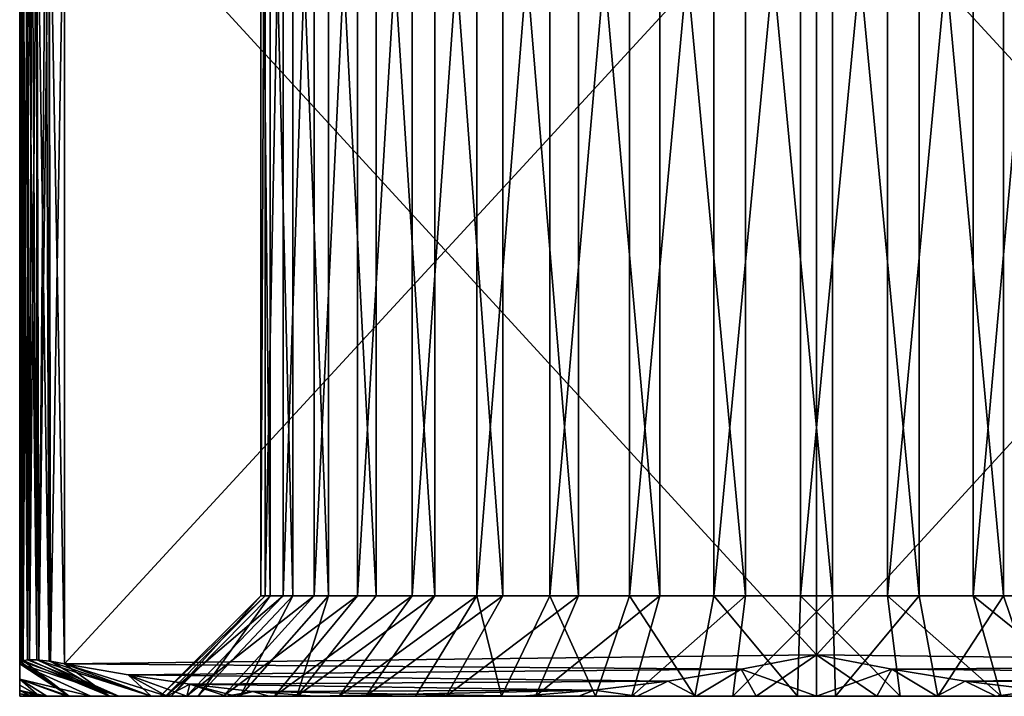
# Model space of a CAD drawing. Header units: metres. Extents: x -31 to 116, y -82 to 82.
# Tile 5 of 256: x -13 to 3, y -82 to -71. Entities that reach past the tile are written whole.
import ezdxf

# ---------------------------------------------------------------- set-up
doc = ezdxf.new("R2010")
doc.units = ezdxf.units.M
doc.layers.add('solid_80000000GA_10_1', color=7, linetype='CONTINUOUS')

msp = doc.modelspace()

# ---------------------------------------------------------------- linework, layer by layer
at = {"layer": 'solid_80000000GA_10_1'}
for points in [[(-9.154608, -80.315002, -1.721159), (-9.154608, -65, -1.721159), (-9.311148, -65, -0.267873)], [(-9.311148, -80.315002, -0.267873), (-9.311148, -65, -0.267873), (-9.238417, -65, 1.19201)], [(-9.311148, -80.315002, -0.267873), (-9.154608, -80.315002, -1.721159), (-9.311148, -65, -0.267873)], [(-9.238417, -80.315002, 1.19201), (-9.311148, -80.315002, -0.267873), (-9.238417, -65, 1.19201)], [(-9.238417, -80.315002, 1.19201), (-9.238417, -65, 1.19201), (-8.938205, -65, 2.622541)], [(-8.938205, -80.315002, 2.622541), (-9.238417, -80.315002, 1.19201), (-8.938205, -65, 2.622541)], [(-8.772651, -80.315002, -3.132065), (-8.772651, -65, -3.132065), (-9.154608, -65, -1.721159)], [(-9.154608, -80.315002, -1.721159), (-8.772651, -80.315002, -3.132065), (-9.154608, -65, -1.721159)], [(-8.938205, -80.315002, 2.622541), (-8.938205, -65, 2.622541), (-8.417905, -65, 3.988496)], [(-8.417905, -80.315002, 3.988496), (-8.938205, -80.315002, 2.622541), (-8.417905, -65, 3.988496)], [(-8.174682, -80.315002, -4.465849), (-8.174682, -65, -4.465849), (-8.772651, -65, -3.132065)], [(-8.772651, -80.315002, -3.132065), (-8.174682, -80.315002, -4.465849), (-8.772651, -65, -3.132065)], [(-8.417905, -80.315002, 3.988496), (-8.417905, -65, 3.988496), (-7.690328, -65, 5.256242)], [(-7.690328, -80.315002, 5.256242), (-8.417905, -80.315002, 3.988496), (-7.690328, -65, 5.256242)], [(-7.375425, -80.315002, -5.689669), (-7.375425, -65, -5.689669), (-8.174682, -65, -4.465849)], [(-8.174682, -80.315002, -4.465849), (-7.375425, -80.315002, -5.689669), (-8.174682, -65, -4.465849)], [(-7.690328, -80.315002, 5.256242), (-7.690328, -65, 5.256242), (-6.77339, -65, 6.394561)], [(-6.77339, -80.315002, 6.394561), (-7.690328, -80.315002, 5.256242), (-6.77339, -65, 6.394561)], [(-6.394561, -80.315002, -6.77339), (-6.394561, -65, -6.77339), (-7.375425, -65, -5.689669)], [(-7.375425, -80.315002, -5.689669), (-6.394561, -80.315002, -6.77339), (-7.375425, -65, -5.689669)], [(-6.77339, -80.315002, 6.394561), (-6.77339, -65, 6.394561), (-5.689669, -65, 7.375425)], [(-5.689669, -80.315002, 7.375425), (-6.77339, -80.315002, 6.394561), (-5.689669, -65, 7.375425)], [(-5.256242, -80.315002, -7.690328), (-5.256242, -65, -7.690328), (-6.394561, -65, -6.77339)], [(-6.394561, -80.315002, -6.77339), (-5.256242, -80.315002, -7.690328), (-6.394561, -65, -6.77339)], [(-5.689669, -80.315002, 7.375425), (-5.689669, -65, 7.375425), (-4.465849, -65, 8.174682)], [(-4.465849, -80.315002, 8.174682), (-5.689669, -80.315002, 7.375425), (-4.465849, -65, 8.174682)], [(-3.988496, -80.315002, -8.417905), (-3.988496, -65, -8.417905), (-5.256242, -65, -7.690328)], [(-5.256242, -80.315002, -7.690328), (-3.988496, -80.315002, -8.417905), (-5.256242, -65, -7.690328)], [(-4.465849, -80.315002, 8.174682), (-4.465849, -65, 8.174682), (-3.132065, -65, 8.772651)], [(-3.132065, -80.315002, 8.772651), (-4.465849, -80.315002, 8.174682), (-3.132065, -65, 8.772651)], [(-2.622541, -80.315002, -8.938205), (-2.622541, -65, -8.938205), (-3.988496, -65, -8.417905)], [(-3.988496, -80.315002, -8.417905), (-2.622541, -80.315002, -8.938205), (-3.988496, -65, -8.417905)], [(-3.132065, -80.315002, 8.772651), (-3.132065, -65, 8.772651), (-1.721159, -65, 9.154608)], [(-1.721159, -80.315002, 9.154608), (-3.132065, -80.315002, 8.772651), (-1.721159, -65, 9.154608)], [(-1.19201, -80.315002, -9.238417), (-1.19201, -65, -9.238417), (-2.622541, -65, -8.938205)], [(-2.622541, -80.315002, -8.938205), (-1.19201, -80.315002, -9.238417), (-2.622541, -65, -8.938205)], [(-1.721159, -80.315002, 9.154608), (-1.721159, -65, 9.154608), (-0.267873, -65, 9.311148)], [(-0.267873, -80.315002, 9.311148), (-1.721159, -80.315002, 9.154608), (-0.267873, -65, 9.311148)], [(0.267873, -80.315002, -9.311148), (0.267873, -65, -9.311148), (-1.19201, -65, -9.238417)], [(-1.19201, -80.315002, -9.238417), (0.267873, -80.315002, -9.311148), (-1.19201, -65, -9.238417)], [(-0.267873, -80.315002, 9.311148), (-0.267873, -65, 9.311148), (1.19201, -65, 9.238417)], [(1.19201, -80.315002, 9.238417), (-0.267873, -80.315002, 9.311148), (1.19201, -65, 9.238417)], [(1.721159, -80.315002, -9.154608), (1.721159, -65, -9.154608), (0.267873, -65, -9.311148)], [(0.267873, -80.315002, -9.311148), (1.721159, -80.315002, -9.154608), (0.267873, -65, -9.311148)], [(1.19201, -80.315002, 9.238417), (1.19201, -65, 9.238417), (2.622541, -65, 8.938205)], [(2.622541, -80.315002, 8.938205), (1.19201, -80.315002, 9.238417), (2.622541, -65, 8.938205)], [(3.132065, -80.315002, -8.772651), (3.132065, -65, -8.772651), (1.721159, -65, -9.154608)], [(1.721159, -80.315002, -9.154608), (3.132065, -80.315002, -8.772651), (1.721159, -65, -9.154608)], [(2.622541, -80.315002, 8.938205), (2.622541, -65, 8.938205), (3.988496, -65, 8.417905)], [(3.988496, -80.315002, 8.417905), (2.622541, -80.315002, 8.938205), (3.988496, -65, 8.417905)], [(4.465849, -80.315002, -8.174682), (4.465849, -65, -8.174682), (3.132065, -65, -8.772651)], [(3.132065, -80.315002, -8.772651), (4.465849, -80.315002, -8.174682), (3.132065, -65, -8.772651)], [(-13.317232, -67.580978, -7.153416), (-13.335076, -81.423027, -7.052669), (-13.35, -81.453682, -6.841601)], [(-13.35, -67.580978, -6.841601), (-13.317232, -67.580978, -7.153416), (-13.35, -81.453682, -6.841601)], [(-13.35, -67.580978, 6.841601), (-13.35, -67.580978, -6.841601), (-13.35, -81.453682, -6.841601)], [(-13.35, -67.580978, 6.841601), (-13.35, -81.453682, -6.841601), (-13.35, -81.453682, 6.841601)], [(-13.3175, -81.411728, 7.152156), (-13.35, -67.580978, 6.841601), (-13.35, -81.453682, 6.841601)], [(-13.317221, -67.580978, 7.15347), (-13.35, -67.580978, 6.841601), (-13.3175, -81.411728, 7.152156)], [(-13.317232, -67.580978, -7.153416), (-13.29919, -67.580986, -7.228705), (-13.335076, -81.423027, -7.052669)], [(-13.29919, -67.580986, -7.228705), (-13.290312, -81.40155, -7.26053), (-13.335076, -81.423027, -7.052669)], [(-13.317221, -67.580978, 7.15347), (-13.3175, -81.411728, 7.152156), (-13.221287, -81.390182, 7.449525)], [(-13.299185, -67.580986, 7.228724), (-13.317221, -67.580978, 7.15347), (-13.221287, -81.390182, 7.449525)], [(-13.29919, -67.580986, -7.228705), (-13.220337, -67.580986, -7.451664), (-13.290312, -81.40155, -7.26053)], [(-13.220317, -67.580986, 7.451709), (-13.299185, -67.580986, 7.228724), (-13.221287, -81.390182, 7.449525)], [(-13.220337, -67.580986, -7.451664), (-13.184956, -81.388008, -7.525629), (-13.290312, -81.40155, -7.26053)], [(-13.220317, -67.580986, 7.451709), (-13.221287, -81.390182, 7.449525), (-13.064702, -81.39003, 7.721657)], [(-13.220337, -67.580986, -7.451664), (-13.149355, -67.580986, -7.591053), (-13.184956, -81.388008, -7.525629)], [(-13.149352, -67.580986, 7.591056), (-13.220317, -67.580986, 7.451709), (-13.064702, -81.39003, 7.721657)], [(-13.063495, -67.580986, -7.72332), (-13.030804, -81.392258, -7.766643), (-13.184956, -81.388008, -7.525629)], [(-13.149355, -67.580986, -7.591053), (-13.063495, -67.580986, -7.72332), (-13.184956, -81.388008, -7.525629)], [(-13.063523, -67.580986, 7.723282), (-13.149352, -67.580986, 7.591056), (-13.064702, -81.39003, 7.721657)], [(-13.063523, -67.580986, 7.723282), (-13.064702, -81.39003, 7.721657), (-12.854859, -81.41143, 7.955269)], [(-12.910739, -67.580986, 7.902182), (-13.063523, -67.580986, 7.723282), (-12.854859, -81.41143, 7.955269)], [(-13.063495, -67.580986, -7.72332), (-12.910732, -67.580986, -7.902189), (-13.030804, -81.392258, -7.766643)], [(-12.853652, -67.580986, -7.956357), (-12.8337, -81.414314, -7.974002), (-13.030804, -81.392258, -7.766643)], [(-12.910732, -67.580986, -7.902189), (-12.853652, -67.580986, -7.956357), (-13.030804, -81.392258, -7.766643)], [(-12.853692, -67.580986, 7.956322), (-12.910739, -67.580986, 7.902182), (-12.854859, -81.41143, 7.955269)], [(-12.853692, -67.580986, 7.956322), (-12.854859, -81.41143, 7.955269), (-12.6, -81.453682, 8.140638)], [(-12.6, -67.580978, 8.140638), (-12.853692, -67.580986, 7.956322), (-12.6, -81.453682, 8.140638)], [(-12.853652, -67.580986, -7.956357), (-12.6, -67.580978, -8.140638), (-12.8337, -81.414314, -7.974002)], [(-12.8337, -81.414314, -7.974002), (-12.6, -67.580978, -8.140638), (-12.6, -81.453682, -8.140638)], [(-12.6, -67.580978, -8.140638), (0, -67.784035, -15.415252), (0, -81.302902, -15.415252)], [(-12.6, -81.453682, -8.140638), (-12.6, -67.580978, -8.140638), (0, -81.302902, -15.415252)], [(0, -67.784035, 15.415252), (-12.6, -67.580978, 8.140638), (-12.6, -81.453682, 8.140638)], [(12.6, -67.580978, -8.140638), (12.6, -81.453682, -8.140638), (0, -67.784035, -15.415252)], [(12.6, -67.580978, 8.140638), (0, -67.784035, 15.415252), (0, -81.302902, 15.415252)], [(12.6, -67.580978, 8.140638), (0, -81.302902, 15.415252), (12.6, -81.453682, 8.140638)], [(0, -81.302902, 15.415252), (0, -67.784035, 15.415252), (-12.6, -81.453682, 8.140638)], [(12.6, -81.453682, -8.140638), (0, -81.302902, -15.415252), (0, -67.784035, -15.415252)], [(-10.995372, -82, -0.316799), (-9.311148, -80.315002, -0.267873), (-9.238417, -80.315002, 1.19201)], [(-10.995372, -82, -0.316799), (-10.810748, -82, -2.031678), (-9.311148, -80.315002, -0.267873)], [(-10.909335, -82, 1.409396), (-10.995372, -82, -0.316799), (-9.238417, -80.315002, 1.19201)], [(-10.909335, -82, 1.409396), (-9.238417, -80.315002, 1.19201), (-8.938205, -80.315002, 2.622541)], [(-10.554493, -82, 3.098866), (-10.909335, -82, 1.409396), (-8.938205, -80.315002, 2.622541)], [(-10.810748, -82, -2.031678), (-9.154608, -80.315002, -1.721159), (-9.311148, -80.315002, -0.267873)], [(-10.810748, -82, -2.031678), (-10.359614, -82, -3.698302), (-9.154608, -80.315002, -1.721159)], [(-10.554493, -82, 3.098866), (-8.938205, -80.315002, 2.622541), (-8.417905, -80.315002, 3.988496)], [(-9.940671, -82, 4.709887), (-10.554493, -82, 3.098866), (-8.417905, -80.315002, 3.988496)], [(-10.359614, -82, -3.698302), (-8.772651, -80.315002, -3.132065), (-9.154608, -80.315002, -1.721159)], [(-10.359614, -82, -3.698302), (-9.653408, -82, -5.273681), (-8.772651, -80.315002, -3.132065)], [(-9.940671, -82, 4.709887), (-8.417905, -80.315002, 3.988496), (-7.690328, -80.315002, 5.256242)], [(-9.081097, -82, 6.207486), (-9.940671, -82, 4.709887), (-7.690328, -80.315002, 5.256242)], [(-9.653408, -82, -5.273681), (-8.174682, -80.315002, -4.465849), (-8.772651, -80.315002, -3.132065)], [(-8.707303, -82, -6.721757), (-8.174682, -80.315002, -4.465849), (-9.653408, -82, -5.273681)], [(-9.081097, -82, 6.207486), (-7.690328, -80.315002, 5.256242), (-6.77339, -80.315002, 6.394561)], [(-7.998627, -82, 7.551286), (-9.081097, -82, 6.207486), (-6.77339, -80.315002, 6.394561)], [(-8.707303, -82, -6.721757), (-6.394561, -80.315002, -6.77339), (-7.375425, -80.315002, -5.689669)], [(-8.707303, -82, -6.721757), (-7.547945, -82, -8.001782), (-6.394561, -80.315002, -6.77339)], [(-8.707303, -82, -6.721757), (-7.375425, -80.315002, -5.689669), (-8.174682, -80.315002, -4.465849)], [(-7.998627, -82, 7.551286), (-6.77339, -80.315002, 6.394561), (-5.689669, -80.315002, 7.375425)], [(-6.719516, -82, 8.709035), (-7.998627, -82, 7.551286), (-5.689669, -80.315002, 7.375425)], [(-7.547945, -82, -8.001782), (-5.256242, -80.315002, -7.690328), (-6.394561, -80.315002, -6.77339)], [(-7.547945, -82, -8.001782), (-6.205023, -82, -9.08275), (-5.256242, -80.315002, -7.690328)], [(-5.274789, -82, 9.652801), (-6.719516, -82, 8.709035), (-5.689669, -80.315002, 7.375425)], [(-6.205023, -82, -9.08275), (-3.988496, -80.315002, -8.417905), (-5.256242, -80.315002, -7.690328)], [(-6.205023, -82, -9.08275), (-4.706282, -82, -9.942379), (-3.988496, -80.315002, -8.417905)], [(-5.274789, -82, 9.652801), (-5.689669, -80.315002, 7.375425), (-4.465849, -80.315002, 8.174682)], [(-3.700524, -82, 10.35883), (-5.274789, -82, 9.652801), (-4.465849, -80.315002, 8.174682)], [(-4.706282, -82, -9.942379), (-2.622541, -80.315002, -8.938205), (-3.988496, -80.315002, -8.417905)], [(-4.706282, -82, -9.942379), (-3.091639, -82, -10.556595), (-2.622541, -80.315002, -8.938205)], [(-3.700524, -82, 10.35883), (-4.465849, -80.315002, 8.174682), (-3.132065, -80.315002, 8.772651)], [(-2.035612, -82, 10.810007), (-3.700524, -82, 10.35883), (-3.132065, -80.315002, 8.772651)], [(-2.035612, -82, 10.810007), (-3.132065, -80.315002, 8.772651), (-1.721159, -80.315002, 9.154608)], [(-3.091639, -82, -10.556595), (-1.19201, -80.315002, -9.238417), (-2.622541, -80.315002, -8.938205)], [(-3.091639, -82, -10.556595), (-1.402976, -82, -10.910162), (-1.19201, -80.315002, -9.238417)], [(-0.320596, -82, 10.995296), (-2.035612, -82, 10.810007), (-1.721159, -80.315002, 9.154608)], [(-0.320596, -82, 10.995296), (-1.721159, -80.315002, 9.154608), (-0.267873, -80.315002, 9.311148)], [(-1.402976, -82, -10.910162), (0.267873, -80.315002, -9.311148), (-1.19201, -80.315002, -9.238417)], [(-1.402976, -82, -10.910162), (0.320596, -82, -10.995296), (0.267873, -80.315002, -9.311148)], [(1.402976, -82, 10.910162), (-0.320596, -82, 10.995296), (-0.267873, -80.315002, 9.311148)], [(1.402976, -82, 10.910162), (-0.267873, -80.315002, 9.311148), (1.19201, -80.315002, 9.238417)], [(0.320596, -82, -10.995296), (1.721159, -80.315002, -9.154608), (0.267873, -80.315002, -9.311148)], [(0.320596, -82, -10.995296), (2.035612, -82, -10.810007), (1.721159, -80.315002, -9.154608)], [(3.091639, -82, 10.556595), (1.19201, -80.315002, 9.238417), (2.622541, -80.315002, 8.938205)], [(3.091639, -82, 10.556595), (1.402976, -82, 10.910162), (1.19201, -80.315002, 9.238417)], [(2.035612, -82, -10.810007), (3.132065, -80.315002, -8.772651), (1.721159, -80.315002, -9.154608)], [(2.035612, -82, -10.810007), (3.700524, -82, -10.35883), (3.132065, -80.315002, -8.772651)], [(4.706282, -82, 9.942379), (2.622541, -80.315002, 8.938205), (3.988496, -80.315002, 8.417905)], [(4.706282, -82, 9.942379), (3.091639, -82, 10.556595), (2.622541, -80.315002, 8.938205)], [(3.700524, -82, -10.35883), (4.465849, -80.315002, -8.174682), (3.132065, -80.315002, -8.772651)], [(-12.6, -81.453682, -8.140638), (0, -81.302902, -15.415252), (-1.261851, -81.548378, -14.686722)], [(-1.262316, -81.548462, 14.686454), (0, -81.302902, 15.415252), (-12.6, -81.453682, 8.140638)], [(-1.262316, -81.548462, 14.686454), (0, -82, 13.499999), (0, -81.302902, 15.415252)], [(-1.261851, -81.548378, -14.686722), (0, -81.302902, -15.415252), (-1.010092, -82, -13.462148)], [(0, -81.302902, -15.415252), (0, -82, -13.499999), (-1.010092, -82, -13.462148)], [(0, -81.302902, 15.415252), (0, -82, 13.499999), (1.010092, -82, 13.462148)], [(1.261851, -81.548378, 14.686722), (0, -81.302902, 15.415252), (1.010092, -82, 13.462148)], [(0, -81.302902, -15.415252), (1.262316, -81.548462, -14.686454), (0, -82, -13.499999)], [(12.6, -81.453682, -8.140638), (1.262316, -81.548462, -14.686454), (0, -81.302902, -15.415252)], [(1.261851, -81.548378, 14.686722), (12.6, -81.453682, 8.140638), (0, -81.302902, 15.415252)], [(-13.3175, -81.411728, 7.152156), (-13.35, -81.453682, 6.841601), (-11.68735, -82, 6.756908)], [(-13.335076, -81.423027, -7.052669), (-12.519493, -82, -5.05093), (-13.35, -81.453682, -6.841601)], [(-13.35, -81.711884, -5.101285), (-13.35, -81.453682, -6.841601), (-12.519493, -82, -5.05093)], [(-13.35, -81.453682, 6.841601), (-12.159451, -82, 5.864935), (-11.68735, -82, 6.756908)], [(-13.35, -81.713448, 5.089581), (-12.159451, -82, 5.864935), (-13.35, -81.453682, 6.841601)], [(-13.35, -81.711884, -5.101285), (-13.35, -81.453682, 6.841601), (-13.35, -81.453682, -6.841601)], [(-13.35, -81.711884, -5.101285), (-13.35, -81.713448, 5.089581), (-13.35, -81.453682, 6.841601)], [(-13.290312, -81.40155, -7.26053), (-12.519493, -82, -5.05093), (-13.335076, -81.423027, -7.052669)], [(-13.221287, -81.390182, 7.449525), (-13.3175, -81.411728, 7.152156), (-11.68735, -82, 6.756908)], [(-13.184956, -81.388008, -7.525629), (-11.847364, -82, -6.472245), (-13.290312, -81.40155, -7.26053)], [(-13.290312, -81.40155, -7.26053), (-11.847364, -82, -6.472245), (-12.519493, -82, -5.05093)], [(-13.064702, -81.39003, 7.721657), (-13.221287, -81.390182, 7.449525), (-11.68735, -82, 6.756908)], [(-13.030804, -81.392258, -7.766643), (-11.847364, -82, -6.472245), (-13.184956, -81.388008, -7.525629)], [(-13.064702, -81.39003, 7.721657), (-11.68735, -82, 6.756908), (-11.14992, -82, 7.611111)], [(-12.854859, -81.41143, 7.955269), (-13.064702, -81.39003, 7.721657), (-11.14992, -82, 7.611111)], [(-12.8337, -81.414314, -7.974002), (-11.847364, -82, -6.472245), (-13.030804, -81.392258, -7.766643)], [(-12.6, -81.453682, 8.140638), (-12.854859, -81.41143, 7.955269), (-11.14992, -82, 7.611111)], [(-12.8337, -81.414314, -7.974002), (-12.6, -81.453682, -8.140638), (-11.847364, -82, -6.472245)], [(-12.6, -81.453682, -8.140638), (-10.88724, -82, -7.982312), (-11.847364, -82, -6.472245)], [(-11.534207, -81.642868, -8.755975), (-10.88724, -82, -7.982312), (-12.6, -81.453682, -8.140638)], [(-11.53445, -81.64283, 8.755835), (-12.6, -81.453682, 8.140638), (-11.14992, -82, 7.611111)], [(-11.534207, -81.642868, -8.755975), (-12.6, -81.453682, -8.140638), (-1.261851, -81.548378, -14.686722)], [(-1.262316, -81.548462, 14.686454), (-12.6, -81.453682, 8.140638), (-11.53445, -81.64283, 8.755835)], [(1.261851, -81.548378, 14.686722), (11.534207, -81.642868, 8.755975), (12.6, -81.453682, 8.140638)], [(12.6, -81.453682, -8.140638), (11.53445, -81.64283, -8.755835), (1.262316, -81.548462, -14.686454)], [(-2.492978, -81.74649, 13.975931), (-1.262316, -81.548462, 14.686454), (-11.53445, -81.64283, 8.755835)], [(-11.53445, -81.64283, 8.755835), (-11.14992, -82, 7.611111), (-10.550343, -82, 8.422568)], [(-10.497323, -81.795929, 9.35462), (-11.53445, -81.64283, 8.755835), (-10.550343, -82, 8.422568)], [(-2.492978, -81.74649, 13.975931), (-11.53445, -81.64283, 8.755835), (-10.497323, -81.795929, 9.35462)], [(-11.534207, -81.642868, -8.755975), (-1.261851, -81.548378, -14.686722), (-2.492356, -81.746399, -13.97629)], [(-10.497006, -81.795967, -9.354803), (-10.88724, -82, -7.982312), (-11.534207, -81.642868, -8.755975)], [(-10.497006, -81.795967, -9.354803), (-11.534207, -81.642868, -8.755975), (-2.492356, -81.746399, -13.97629)], [(-2.492978, -81.74649, 13.975931), (-2.014254, -82, 13.348864), (-1.262316, -81.548462, 14.686454)], [(-2.492356, -81.746399, -13.97629), (-1.261851, -81.548378, -14.686722), (-2.014254, -82, -13.348864)], [(-1.261851, -81.548378, -14.686722), (-1.010092, -82, -13.462148), (-2.014254, -82, -13.348864)], [(-1.262316, -81.548462, 14.686454), (-2.014254, -82, 13.348864), (-1.010092, -82, 13.462148)], [(-1.262316, -81.548462, 14.686454), (-1.010092, -82, 13.462148), (0, -82, 13.499999)], [(1.262316, -81.548462, -14.686454), (1.010092, -82, -13.462148), (0, -82, -13.499999)], [(1.261851, -81.548378, 14.686722), (1.010092, -82, 13.462148), (2.014254, -82, 13.348864)], [(1.262316, -81.548462, -14.686454), (2.014254, -82, -13.348864), (1.010092, -82, -13.462148)], [(1.261851, -81.548378, 14.686722), (2.014254, -82, 13.348864), (2.492356, -81.746399, 13.97629)], [(1.261851, -81.548378, 14.686722), (2.492356, -81.746399, 13.97629), (11.534207, -81.642868, 8.755975)], [(1.262316, -81.548462, -14.686454), (2.492978, -81.74649, -13.975931), (2.014254, -82, -13.348864)], [(11.53445, -81.64283, -8.755835), (2.492978, -81.74649, -13.975931), (1.262316, -81.548462, -14.686454)], [(2.492356, -81.746399, 13.97629), (10.497006, -81.795967, 9.354803), (11.534207, -81.642868, 8.755975)], [(11.53445, -81.64283, -8.755835), (10.497323, -81.795929, -9.35462), (2.492978, -81.74649, -13.975931)], [(-13.35, -81.711884, -5.101285), (-12.519493, -82, -5.05093), (-13.021926, -82, -3.560764)], [(-13.35, -81.711884, -5.101285), (-13.021926, -82, -3.560764), (-13.35, -81.815956, -4.23391)], [(-13.35, -81.711884, -5.101285), (-13.35, -81.815956, -4.23391), (-13.35, -81.713448, 5.089581)], [(-13.35, -81.713448, 5.089581), (-12.897356, -82, 3.988434), (-12.563498, -82, 4.940434)], [(-13.35, -81.902428, 3.367123), (-12.897356, -82, 3.988434), (-13.35, -81.713448, 5.089581)], [(-13.35, -81.713448, 5.089581), (-12.563498, -82, 4.940434), (-12.159451, -82, 5.864935)], [(-13.35, -81.902428, -3.367123), (-13.35, -81.902428, 3.367123), (-13.35, -81.713448, 5.089581)], [(-13.35, -81.815956, -4.23391), (-13.35, -81.902428, -3.367123), (-13.35, -81.713448, 5.089581)], [(-13.35, -81.815956, -4.23391), (-13.021926, -82, -3.560764), (-13.35, -81.902428, -3.367123)], [(-10.497006, -81.795967, -9.354803), (-9.735477, -82, -9.352529), (-10.88724, -82, -7.982312)], [(-10.497323, -81.795929, 9.35462), (-10.550343, -82, 8.422568), (-9.891911, -82, 9.18692)], [(-3.726669, -81.899048, 13.263659), (-2.492978, -81.74649, 13.975931), (-10.497323, -81.795929, 9.35462)], [(-9.444016, -81.917175, 9.962748), (-10.497323, -81.795929, 9.35462), (-9.891911, -82, 9.18692)], [(-3.726669, -81.899048, 13.263659), (-10.497323, -81.795929, 9.35462), (-9.444016, -81.917175, 9.962748)], [(-10.497006, -81.795967, -9.354803), (-2.492356, -81.746399, -13.97629), (-3.726199, -81.898994, -13.26393)], [(-9.443772, -81.917206, -9.962888), (-9.735477, -82, -9.352529), (-10.497006, -81.795967, -9.354803)], [(-9.443772, -81.917206, -9.962888), (-10.497006, -81.795967, -9.354803), (-3.726199, -81.898994, -13.26393)], [(-3.726669, -81.899048, 13.263659), (-3.007039, -82, 13.160817), (-2.492978, -81.74649, 13.975931)], [(-3.726199, -81.898994, -13.26393), (-2.492356, -81.746399, -13.97629), (-3.007039, -82, -13.160817)], [(-2.492356, -81.746399, -13.97629), (-2.014254, -82, -13.348864), (-3.007039, -82, -13.160817)], [(-2.492978, -81.74649, 13.975931), (-3.007039, -82, 13.160817), (-2.014254, -82, 13.348864)], [(2.492356, -81.746399, 13.97629), (2.014254, -82, 13.348864), (3.007039, -82, 13.160817)], [(2.492978, -81.74649, -13.975931), (3.007039, -82, -13.160817), (2.014254, -82, -13.348864)], [(2.492356, -81.746399, 13.97629), (3.007039, -82, 13.160817), (3.726199, -81.898994, 13.26393)], [(2.492356, -81.746399, 13.97629), (3.726199, -81.898994, 13.26393), (10.497006, -81.795967, 9.354803)], [(2.492978, -81.74649, -13.975931), (3.726669, -81.899048, -13.263659), (3.007039, -82, -13.160817)], [(10.497323, -81.795929, -9.35462), (3.726669, -81.899048, -13.263659), (2.492978, -81.74649, -13.975931)], [(-13.349264, -81.95668, -2.697105), (-13.35, -81.902428, -3.367123), (-13.021926, -82, -3.560764)], [(-13.35, -81.902428, 3.367123), (-13.159184, -82, 3.014256), (-12.897356, -82, 3.988434)], [(-13.349261, -81.956787, 2.695643), (-13.159184, -82, 3.014256), (-13.35, -81.902428, 3.367123)], [(-13.349264, -81.95668, -2.697105), (-13.35, -81.902428, 3.367123), (-13.35, -81.902428, -3.367123)], [(-13.349264, -81.95668, -2.697105), (-13.349261, -81.956787, 2.695643), (-13.35, -81.902428, 3.367123)], [(-13.349264, -81.95668, -2.697105), (-13.021926, -82, -3.560764), (-13.347618, -82, -2.022642)], [(-13.349264, -81.95668, -2.697105), (-13.347618, -82, -2.022642), (-13.349261, -81.956787, 2.695643)], [(-13.349261, -81.956787, 2.695643), (-13.347618, -82, -2.022642), (-13.347618, -82, 2.022642)], [(-13.349261, -81.956787, 2.695643), (-13.347618, -82, 2.022642), (-13.159184, -82, 3.014256)], [(-9.444016, -81.917175, 9.962748), (-9.891911, -82, 9.18692), (-9.178318, -82, 9.899917)], [(-9.443772, -81.917206, -9.962888), (-8.412994, -82, -10.558007), (-9.735477, -82, -9.352529)], [(-3.726669, -81.899048, 13.263659), (-9.444016, -81.917175, 9.962748), (-8.412994, -82, 10.558007)], [(-9.444016, -81.917175, 9.962748), (-9.178318, -82, 9.899917), (-8.412994, -82, 10.558007)], [(-9.443772, -81.917206, -9.962888), (-3.726199, -81.898994, -13.26393), (-4.937006, -82, -12.564871)], [(-9.443772, -81.917206, -9.962888), (-4.937006, -82, -12.564871), (-8.412994, -82, -10.558007)], [(-3.726669, -81.899048, 13.263659), (-8.412994, -82, 10.558007), (-4.937006, -82, 12.564871)], [(-3.726199, -81.898994, -13.26393), (-3.982894, -82, -12.899086), (-4.937006, -82, -12.564871)], [(-3.726669, -81.899048, 13.263659), (-4.937006, -82, 12.564871), (-3.982894, -82, 12.899086)], [(-3.726199, -81.898994, -13.26393), (-3.007039, -82, -13.160817), (-3.982894, -82, -12.899086)], [(-3.726669, -81.899048, 13.263659), (-3.982894, -82, 12.899086), (-3.007039, -82, 13.160817)], [(3.726199, -81.898994, 13.26393), (3.007039, -82, 13.160817), (3.982894, -82, 12.899086)], [(3.726669, -81.899048, -13.263659), (3.982894, -82, -12.899086), (3.007039, -82, -13.160817)], [(-13.347618, -82, -2.022642), (-10.810748, -82, -2.031678), (-10.995372, -82, -0.316799)], [(-13.347618, -82, -2.022642), (-13.021926, -82, -3.560764), (-10.810748, -82, -2.031678)], [(-13.347618, -82, -2.022642), (-10.995372, -82, -0.316799), (-10.909335, -82, 1.409396)], [(-13.347618, -82, 2.022642), (-10.909335, -82, 1.409396), (-10.554493, -82, 3.098866)], [(-13.347618, -82, 2.022642), (-13.347618, -82, -2.022642), (-10.909335, -82, 1.409396)], [(-13.159184, -82, 3.014256), (-13.347618, -82, 2.022642), (-10.554493, -82, 3.098866)], [(-12.897356, -82, 3.988434), (-13.159184, -82, 3.014256), (-10.554493, -82, 3.098866)], [(-13.021926, -82, -3.560764), (-10.359614, -82, -3.698302), (-10.810748, -82, -2.031678)], [(-13.021926, -82, -3.560764), (-12.519493, -82, -5.05093), (-10.359614, -82, -3.698302)], [(-12.897356, -82, 3.988434), (-10.554493, -82, 3.098866), (-9.940671, -82, 4.709887)], [(-12.563498, -82, 4.940434), (-12.897356, -82, 3.988434), (-9.940671, -82, 4.709887)], [(-12.563498, -82, 4.940434), (-9.940671, -82, 4.709887), (-9.081097, -82, 6.207486)], [(-12.159451, -82, 5.864935), (-12.563498, -82, 4.940434), (-9.081097, -82, 6.207486)], [(-12.519493, -82, -5.05093), (-9.653408, -82, -5.273681), (-10.359614, -82, -3.698302)], [(-12.519493, -82, -5.05093), (-11.847364, -82, -6.472245), (-9.653408, -82, -5.273681)], [(-11.68735, -82, 6.756908), (-12.159451, -82, 5.864935), (-9.081097, -82, 6.207486)], [(-11.847364, -82, -6.472245), (-8.707303, -82, -6.721757), (-9.653408, -82, -5.273681)], [(-11.847364, -82, -6.472245), (-10.88724, -82, -7.982312), (-8.707303, -82, -6.721757)], [(-11.68735, -82, 6.756908), (-9.081097, -82, 6.207486), (-7.998627, -82, 7.551286)], [(-11.14992, -82, 7.611111), (-11.68735, -82, 6.756908), (-7.998627, -82, 7.551286)], [(-11.14992, -82, 7.611111), (-7.998627, -82, 7.551286), (-6.719516, -82, 8.709035)], [(-10.550343, -82, 8.422568), (-11.14992, -82, 7.611111), (-6.719516, -82, 8.709035)], [(-10.88724, -82, -7.982312), (-7.547945, -82, -8.001782), (-8.707303, -82, -6.721757)], [(-10.88724, -82, -7.982312), (-9.735477, -82, -9.352529), (-7.547945, -82, -8.001782)], [(-9.891911, -82, 9.18692), (-10.550343, -82, 8.422568), (-6.719516, -82, 8.709035)], [(-9.891911, -82, 9.18692), (-6.719516, -82, 8.709035), (-5.274789, -82, 9.652801)], [(-9.178318, -82, 9.899917), (-9.891911, -82, 9.18692), (-5.274789, -82, 9.652801)], [(-9.735477, -82, -9.352529), (-4.706282, -82, -9.942379), (-6.205023, -82, -9.08275)], [(-9.735477, -82, -9.352529), (-8.412994, -82, -10.558007), (-4.706282, -82, -9.942379)], [(-9.735477, -82, -9.352529), (-6.205023, -82, -9.08275), (-7.547945, -82, -8.001782)], [(-9.178318, -82, 9.899917), (-5.274789, -82, 9.652801), (-3.700524, -82, 10.35883)], [(-8.412994, -82, 10.558007), (-9.178318, -82, 9.899917), (-3.700524, -82, 10.35883)], [(-8.412994, -82, 10.558007), (-3.700524, -82, 10.35883), (-2.035612, -82, 10.810007)], [(-8.412994, -82, 10.558007), (-2.035612, -82, 10.810007), (-0.320596, -82, 10.995296)], [(4.937006, -82, 12.564871), (-8.412994, -82, 10.558007), (-0.320596, -82, 10.995296)], [(-8.412994, -82, -10.558007), (-1.402976, -82, -10.910162), (-3.091639, -82, -10.556595)], [(-8.412994, -82, -10.558007), (-4.937006, -82, -12.564871), (-1.402976, -82, -10.910162)], [(-8.412994, -82, -10.558007), (-3.091639, -82, -10.556595), (-4.706282, -82, -9.942379)], [(4.937006, -82, 12.564871), (-4.937006, -82, 12.564871), (-8.412994, -82, 10.558007)], [(-4.937006, -82, -12.564871), (0.320596, -82, -10.995296), (-1.402976, -82, -10.910162)], [(8.412994, -82, -10.558007), (0.320596, -82, -10.995296), (-4.937006, -82, -12.564871)], [(4.937006, -82, -12.564871), (8.412994, -82, -10.558007), (-4.937006, -82, -12.564871)], [(-3.982894, -82, -12.899086), (4.937006, -82, -12.564871), (-4.937006, -82, -12.564871)], [(3.982894, -82, 12.899086), (-3.982894, -82, 12.899086), (-4.937006, -82, 12.564871)], [(4.937006, -82, 12.564871), (3.982894, -82, 12.899086), (-4.937006, -82, 12.564871)], [(3.007039, -82, 13.160817), (-3.007039, -82, 13.160817), (-3.982894, -82, 12.899086)], [(3.982894, -82, 12.899086), (3.007039, -82, 13.160817), (-3.982894, -82, 12.899086)], [(-3.982894, -82, -12.899086), (3.982894, -82, -12.899086), (4.937006, -82, -12.564871)], [(-3.982894, -82, -12.899086), (-3.007039, -82, -13.160817), (3.982894, -82, -12.899086)], [(2.014254, -82, 13.348864), (-2.014254, -82, 13.348864), (-3.007039, -82, 13.160817)], [(3.007039, -82, 13.160817), (2.014254, -82, 13.348864), (-3.007039, -82, 13.160817)], [(-3.007039, -82, -13.160817), (3.007039, -82, -13.160817), (3.982894, -82, -12.899086)], [(-3.007039, -82, -13.160817), (-2.014254, -82, -13.348864), (3.007039, -82, -13.160817)], [(1.010092, -82, 13.462148), (-1.010092, -82, 13.462148), (-2.014254, -82, 13.348864)], [(2.014254, -82, 13.348864), (1.010092, -82, 13.462148), (-2.014254, -82, 13.348864)], [(-2.014254, -82, -13.348864), (2.014254, -82, -13.348864), (3.007039, -82, -13.160817)], [(-2.014254, -82, -13.348864), (-1.010092, -82, -13.462148), (2.014254, -82, -13.348864)], [(1.010092, -82, 13.462148), (0, -82, 13.499999), (-1.010092, -82, 13.462148)], [(-1.010092, -82, -13.462148), (1.010092, -82, -13.462148), (2.014254, -82, -13.348864)], [(-1.010092, -82, -13.462148), (0, -82, -13.499999), (1.010092, -82, -13.462148)], [(4.937006, -82, 12.564871), (-0.320596, -82, 10.995296), (1.402976, -82, 10.910162)], [(8.412994, -82, -10.558007), (2.035612, -82, -10.810007), (0.320596, -82, -10.995296)], [(8.412994, -82, 10.558007), (1.402976, -82, 10.910162), (3.091639, -82, 10.556595)], [(8.412994, -82, 10.558007), (4.937006, -82, 12.564871), (1.402976, -82, 10.910162)], [(8.412994, -82, -10.558007), (3.700524, -82, -10.35883), (2.035612, -82, -10.810007)], [(8.412994, -82, 10.558007), (3.091639, -82, 10.556595), (4.706282, -82, 9.942379)]]:
    msp.add_3dface(points, dxfattribs=at)

doc.saveas('drawing.dxf')
